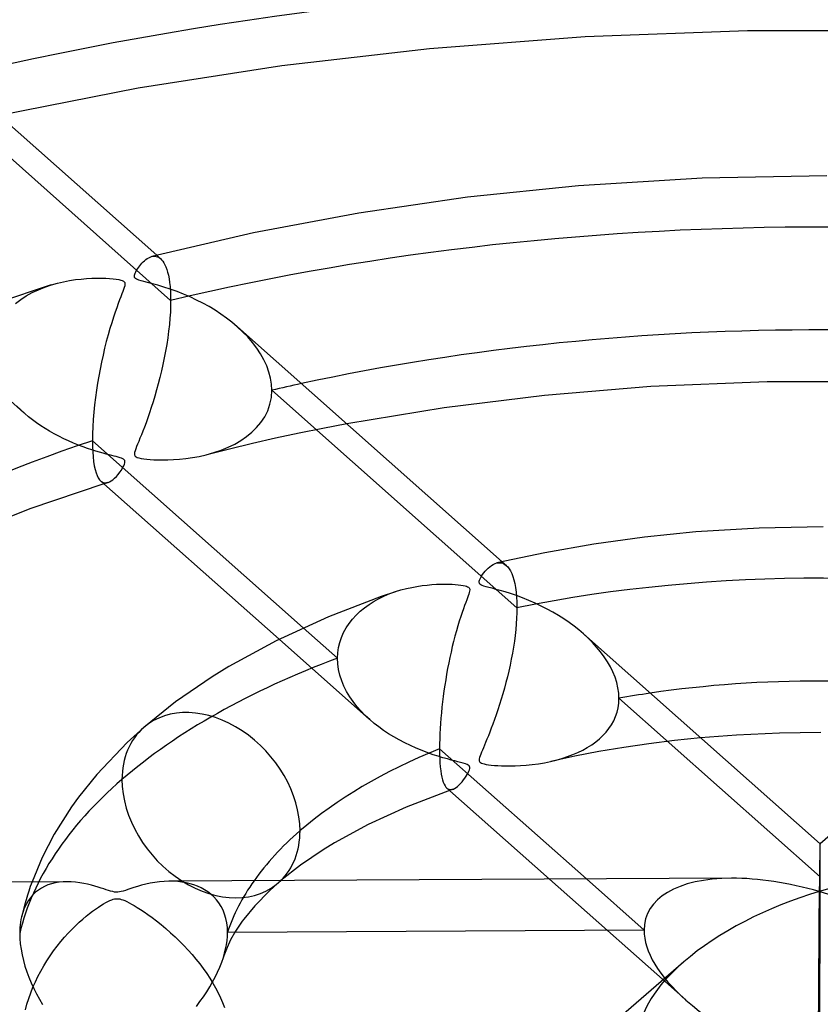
# Model space of a CAD drawing. Header units: millimetres. Extents: x -1077 to 1077, y -1167 to 1197.
# Tile 57 of 81: x -39 to 0, y 795 to 843. Entities that reach past the tile are written whole.
import ezdxf

# ---------------------------------------------------------------- set-up
doc = ezdxf.new("R2010")
doc.units = ezdxf.units.MM
doc.layers.add('HIDDEN', color=7, linetype='Continuous')
doc.layers.add('THICK', color=7, linetype='Continuous')

msp = doc.modelspace()

# ---------------------------------------------------------------- linework, layer by layer
at = {"layer": 'HIDDEN'}
for p, q in [((-31.489, 828.904), (-43.351, 839.429)), ((-32.421, 831.029), (-32.343, 831.046)), ((-32.343, 831.046), (-32.267, 831.05)), ((-32.267, 831.05), (-32.193, 831.041)), ((-32.193, 831.041), (-32.122, 831.019)), ((-32.165, 831.095), (-31.975, 830.926)), ((-32.122, 831.019), (-32.053, 830.985)), ((-32.053, 830.985), (-31.987, 830.937)), ((-31.987, 830.937), (-31.928, 830.881)), ((-31.928, 830.881), (-31.872, 830.813)), ((-31.872, 830.813), (-31.819, 830.733)), ((-31.819, 830.733), (-31.768, 830.639)), ((-31.768, 830.639), (-31.72, 830.532)), ((-31.72, 830.532), (-31.676, 830.41)), ((-31.676, 830.41), (-31.635, 830.275)), ((-31.635, 830.275), (-31.599, 830.124)), ((-31.599, 830.124), (-31.567, 829.958)), ((-37.914, 829.425), (-37.601, 829.55)), ((-37.601, 829.55), (-37.279, 829.659)), ((-31.567, 829.958), (-31.54, 829.775)), ((-31.54, 829.775), (-31.518, 829.578)), ((-31.518, 829.578), (-31.502, 829.365)), ((-38.77, 828.952), (-38.5, 829.126)), ((-38.5, 829.126), (-38.214, 829.284)), ((-38.214, 829.284), (-37.914, 829.425)), ((-31.502, 829.365), (-31.492, 829.14)), ((-31.492, 829.14), (-31.489, 828.904)), ((-39.023, 828.761), (-38.77, 828.952)), ((-31.493, 828.626), (-31.505, 828.336)), ((-31.489, 828.904), (-31.493, 828.626)), ((-31.505, 828.336), (-31.525, 828.037)), ((-31.553, 827.728), (-31.589, 827.411)), ((-31.525, 828.037), (-31.553, 827.728)), ((-27.995, 827.384), (-28.259, 827.629)), ((-43.277, 827.587), (-38.612, 823.447)), ((-31.589, 827.411), (-31.632, 827.091)), ((-27.748, 827.129), (-27.995, 827.384)), ((-27.519, 826.864), (-27.748, 827.129)), ((-31.681, 826.767), (-31.737, 826.444)), ((-31.632, 827.091), (-31.681, 826.767)), ((-27.31, 826.59), (-27.519, 826.864)), ((-31.737, 826.444), (-31.798, 826.121)), ((-27.123, 826.308), (-27.31, 826.59)), ((-26.961, 826.019), (-27.123, 826.308)), ((-31.865, 825.8), (-31.936, 825.482)), ((-31.798, 826.121), (-31.865, 825.8)), ((-26.824, 825.724), (-26.961, 826.019)), ((-26.717, 825.428), (-26.824, 825.724)), ((-31.936, 825.482), (-32.011, 825.168)), ((-26.639, 825.131), (-26.717, 825.428)), ((-32.09, 824.86), (-32.172, 824.558)), ((-32.011, 825.168), (-32.09, 824.86)), ((-26.592, 824.836), (-26.639, 825.131)), ((-26.577, 824.544), (-26.592, 824.836)), ((-32.257, 824.262), (-32.344, 823.975)), ((-32.172, 824.558), (-32.257, 824.262)), ((-26.6, 824.196), (-26.577, 824.544)), ((-14.676, 813.984), (-26.577, 824.544)), ((-38.767, 823.588), (-38.951, 823.77)), ((-32.344, 823.975), (-32.432, 823.7)), ((-26.778, 823.548), (-26.668, 823.863)), ((-26.668, 823.863), (-26.6, 824.196)), ((-38.574, 823.412), (-38.767, 823.588)), ((-38.389, 823.257), (-38.574, 823.412)), ((-32.518, 823.44), (-32.603, 823.196)), ((-32.432, 823.7), (-32.518, 823.44)), ((-26.925, 823.253), (-26.778, 823.548)), ((-38.198, 823.107), (-38.389, 823.257)), ((-38, 822.961), (-38.198, 823.107)), ((-37.795, 822.82), (-38, 822.961)), ((-37.584, 822.684), (-37.795, 822.82)), ((-32.685, 822.968), (-32.765, 822.755)), ((-32.603, 823.196), (-32.685, 822.968)), ((-27.314, 822.729), (-27.105, 822.98)), ((-27.105, 822.98), (-26.925, 823.253)), ((-22.94, 822.909), (-24.106, 822.685)), ((-37.367, 822.553), (-37.584, 822.684)), ((-37.144, 822.427), (-37.367, 822.553)), ((-36.915, 822.306), (-37.144, 822.427)), ((-32.913, 822.377), (-32.98, 822.211)), ((-32.841, 822.558), (-32.913, 822.377)), ((-32.765, 822.755), (-32.841, 822.558)), ((-27.801, 822.293), (-27.547, 822.501)), ((-27.547, 822.501), (-27.314, 822.729)), ((-25.256, 822.452), (-26.392, 822.208)), ((-24.106, 822.685), (-25.256, 822.452)), ((-36.681, 822.19), (-36.915, 822.306)), ((-36.442, 822.079), (-36.681, 822.19)), ((-36.203, 821.976), (-36.442, 822.079)), ((-35.969, 821.882), (-36.203, 821.976)), ((-35.744, 821.797), (-35.969, 821.882)), ((-33.097, 821.927), (-33.146, 821.806)), ((-33.041, 822.061), (-33.097, 821.927)), ((-32.98, 822.211), (-33.041, 822.061)), ((-28.697, 821.773), (-28.377, 821.93)), ((-27.518, 821.954), (-28.634, 821.689)), ((-28.377, 821.93), (-28.078, 822.103)), ((-28.078, 822.103), (-27.801, 822.293)), ((-26.392, 822.208), (-27.518, 821.954)), ((-35.528, 821.72), (-35.744, 821.797)), ((-35.322, 821.651), (-35.528, 821.72)), ((-35.127, 821.59), (-35.322, 821.651)), ((-34.943, 821.536), (-35.127, 821.59)), ((-34.773, 821.488), (-34.943, 821.536)), ((-34.617, 821.446), (-34.773, 821.488)), ((-34.477, 821.409), (-34.617, 821.446)), ((-34.352, 821.377), (-34.477, 821.409)), ((-34.237, 821.348), (-34.352, 821.377)), ((-33.242, 821.524), (-33.251, 821.461)), ((-33.251, 821.461), (-33.249, 821.411)), ((-33.249, 821.411), (-33.235, 821.371)), ((-33.22, 821.603), (-33.242, 821.524)), ((-33.188, 821.698), (-33.22, 821.603)), ((-33.146, 821.806), (-33.188, 821.698)), ((-30.103, 821.331), (-29.765, 821.408)), ((-29.765, 821.408), (-29.393, 821.512)), ((-28.634, 821.689), (-29.739, 821.414)), ((-29.393, 821.512), (-29.036, 821.634)), ((-29.036, 821.634), (-28.697, 821.773)), ((-34.129, 821.32), (-34.237, 821.348)), ((-34.03, 821.293), (-34.129, 821.32)), ((-33.943, 821.267), (-34.03, 821.293)), ((-33.872, 821.243), (-33.943, 821.267)), ((-33.818, 821.219), (-33.872, 821.243)), ((-33.775, 821.194), (-33.818, 821.219)), ((-33.744, 821.167), (-33.775, 821.194)), ((-33.769, 820.868), (-33.733, 820.951)), ((-33.722, 821.138), (-33.744, 821.167)), ((-33.733, 820.951), (-33.713, 821.017)), ((-33.71, 821.106), (-33.722, 821.138)), ((-33.713, 821.017), (-33.707, 821.067)), ((-33.707, 821.067), (-33.71, 821.106)), ((-33.235, 821.371), (-33.208, 821.337)), ((-33.208, 821.337), (-33.168, 821.307)), ((-33.168, 821.307), (-33.11, 821.281)), ((-33.11, 821.281), (-33.03, 821.257)), ((-33.03, 821.257), (-32.924, 821.234)), ((-32.924, 821.234), (-32.794, 821.213)), ((-32.794, 821.213), (-32.646, 821.196)), ((-32.646, 821.196), (-32.487, 821.182)), ((-32.487, 821.182), (-32.312, 821.171)), ((-32.312, 821.171), (-32.108, 821.162)), ((-32.108, 821.162), (-31.879, 821.159)), ((-31.879, 821.159), (-31.626, 821.162)), ((-31.626, 821.162), (-31.353, 821.173)), ((-31.353, 821.173), (-31.061, 821.194)), ((-31.061, 821.194), (-30.754, 821.226)), ((-30.754, 821.226), (-30.434, 821.271)), ((-30.434, 821.271), (-30.103, 821.331)), ((-34.124, 820.357), (-34.04, 820.455)), ((-34.04, 820.455), (-33.958, 820.561)), ((-33.958, 820.561), (-33.884, 820.668)), ((-33.884, 820.668), (-33.821, 820.772)), ((-33.821, 820.772), (-33.769, 820.868)), ((-34.875, 820.131), (-34.822, 820.092)), ((-34.822, 820.092), (-34.767, 820.064)), ((-34.767, 820.064), (-34.71, 820.048)), ((-34.696, 820.011), (-34.728, 820)), ((-34.71, 820.048), (-34.651, 820.042)), ((-34.663, 820.021), (-34.696, 820.011)), ((-34.63, 820.031), (-34.663, 820.021)), ((-34.651, 820.042), (-34.59, 820.047)), ((-34.598, 820.041), (-34.63, 820.031)), ((-34.565, 820.051), (-34.598, 820.041)), ((-34.59, 820.047), (-34.528, 820.063)), ((-34.532, 820.062), (-34.565, 820.051)), ((-34.528, 820.063), (-34.451, 820.094)), ((-34.451, 820.094), (-34.372, 820.14)), ((-34.372, 820.14), (-34.291, 820.199)), ((-34.291, 820.199), (-34.208, 820.272)), ((-34.208, 820.272), (-34.124, 820.357)), ((-15.655, 816.155), (-15.572, 816.168)), ((-15.572, 816.168), (-15.491, 816.168)), ((-15.491, 816.168), (-15.412, 816.155)), ((-15.412, 816.155), (-15.336, 816.128)), ((-15.396, 816.215), (-15.191, 816.033)), ((-15.336, 816.128), (-15.262, 816.088)), ((-15.262, 816.088), (-15.192, 816.034)), ((-15.192, 816.034), (-15.12, 815.961)), ((-15.12, 815.961), (-15.052, 815.872)), ((-15.052, 815.872), (-14.988, 815.766)), ((-14.988, 815.766), (-14.929, 815.642)), ((-14.929, 815.642), (-14.874, 815.5)), ((-14.874, 815.5), (-14.824, 815.339)), ((-14.824, 815.339), (-14.781, 815.158)), ((-20.843, 814.665), (-20.569, 814.764)), ((-14.781, 815.158), (-14.744, 814.959)), ((-14.744, 814.959), (-14.715, 814.74)), ((-14.715, 814.74), (-14.693, 814.503)), ((-21.853, 814.146), (-21.616, 814.294)), ((-21.616, 814.294), (-21.368, 814.43)), ((-21.368, 814.43), (-21.11, 814.554)), ((-21.11, 814.554), (-20.843, 814.665)), ((-14.693, 814.503), (-14.68, 814.251)), ((-14.68, 814.251), (-14.676, 813.984)), ((-22.486, 813.627), (-22.289, 813.812)), ((-22.289, 813.812), (-22.077, 813.985)), ((-22.077, 813.985), (-21.853, 814.146)), ((-14.679, 813.731), (-14.69, 813.469)), ((-14.676, 813.984), (-14.679, 813.731)), ((-22.829, 813.223), (-22.666, 813.43)), ((-22.666, 813.43), (-22.486, 813.627)), ((-14.69, 813.469), (-14.708, 813.199)), ((-25.05, 813.005), (-23.388, 811.529)), ((-23.201, 812.538), (-23.098, 812.775)), ((-23.098, 812.775), (-22.973, 813.004)), ((-22.973, 813.004), (-22.829, 813.223)), ((-14.733, 812.922), (-14.764, 812.639)), ((-14.708, 813.199), (-14.733, 812.922)), ((-26.22, 812.45), (-21.828, 808.553)), ((-23.341, 812.044), (-23.282, 812.293)), ((-23.282, 812.293), (-23.201, 812.538)), ((-14.802, 812.351), (-14.846, 812.062)), ((-14.764, 812.639), (-14.802, 812.351)), ((-11.226, 812.507), (-11.45, 812.714)), ((-11.012, 812.292), (-11.226, 812.507)), ((-10.809, 812.07), (-11.012, 812.292)), ((-23.376, 811.789), (-23.341, 812.044)), ((-14.846, 812.062), (-14.895, 811.773)), ((-10.619, 811.841), (-10.809, 812.07)), ((-10.443, 811.605), (-10.619, 811.841)), ((-23.388, 811.529), (-23.376, 811.789)), ((-23.375, 811.255), (-23.388, 811.529)), ((-14.95, 811.483), (-15.009, 811.194)), ((-14.895, 811.773), (-14.95, 811.483)), ((-10.283, 811.362), (-10.443, 811.605)), ((-10.141, 811.115), (-10.283, 811.362)), ((-23.336, 810.98), (-23.375, 811.255)), ((-23.272, 810.705), (-23.336, 810.98)), ((-15.073, 810.907), (-15.14, 810.624)), ((-15.009, 811.194), (-15.073, 810.907)), ((-10.016, 810.863), (-10.141, 811.115)), ((-9.912, 810.608), (-10.016, 810.863)), ((-23.184, 810.434), (-23.272, 810.705)), ((-23.074, 810.17), (-23.184, 810.434)), ((-15.14, 810.624), (-15.211, 810.344)), ((-9.829, 810.35), (-9.912, 810.608)), ((-22.944, 809.913), (-23.074, 810.17)), ((-22.795, 809.663), (-22.944, 809.913)), ((-15.285, 810.069), (-15.361, 809.799)), ((-15.211, 810.344), (-15.285, 810.069)), ((-9.77, 810.093), (-9.829, 810.35)), ((-9.734, 809.839), (-9.77, 810.093)), ((-22.629, 809.422), (-22.795, 809.663)), ((-22.448, 809.191), (-22.629, 809.422)), ((-15.44, 809.534), (-15.52, 809.276)), ((-15.361, 809.799), (-15.44, 809.534)), ((-9.722, 809.588), (-9.734, 809.839)), ((-9.733, 809.354), (-9.722, 809.588)), ((0.053, 800.914), (-9.722, 809.588)), ((-22.252, 808.968), (-22.448, 809.191)), ((-22.044, 808.754), (-22.252, 808.968)), ((-15.602, 809.023), (-15.684, 808.781)), ((-15.52, 809.276), (-15.602, 809.023)), ((-9.818, 808.905), (-9.765, 809.125)), ((-9.765, 809.125), (-9.733, 809.354)), ((-21.824, 808.55), (-22.044, 808.754)), ((-21.61, 808.368), (-21.824, 808.55)), ((-15.765, 808.552), (-15.844, 808.336)), ((-15.684, 808.781), (-15.765, 808.552)), ((-10.086, 808.303), (-9.979, 808.494)), ((-9.979, 808.494), (-9.889, 808.695)), ((-9.889, 808.695), (-9.818, 808.905)), ((-21.386, 808.193), (-21.61, 808.368)), ((-21.152, 808.025), (-21.386, 808.193)), ((-20.908, 807.863), (-21.152, 808.025)), ((-15.92, 808.132), (-15.994, 807.941)), ((-15.844, 808.336), (-15.92, 808.132)), ((-10.346, 807.947), (-10.208, 808.121)), ((-10.208, 808.121), (-10.086, 808.303)), ((-20.656, 807.708), (-20.908, 807.863)), ((-20.395, 807.56), (-20.656, 807.708)), ((-20.126, 807.419), (-20.395, 807.56)), ((-16.133, 807.598), (-16.196, 807.445)), ((-16.065, 807.763), (-16.133, 807.598)), ((-15.994, 807.941), (-16.065, 807.763)), ((-10.851, 807.472), (-10.668, 807.622)), ((-10.668, 807.622), (-10.499, 807.78)), ((-10.499, 807.78), (-10.346, 807.947)), ((-7.021, 807.534), (-8.266, 807.378)), ((-5.759, 807.664), (-7.021, 807.534)), ((-19.849, 807.285), (-20.126, 807.419)), ((-19.565, 807.158), (-19.849, 807.285)), ((-19.28, 807.042), (-19.565, 807.158)), ((-19.006, 806.938), (-19.28, 807.042)), ((-16.356, 807.064), (-16.399, 806.962)), ((-16.308, 807.178), (-16.356, 807.064)), ((-16.255, 807.305), (-16.308, 807.178)), ((-16.196, 807.445), (-16.255, 807.305)), ((-11.717, 806.956), (-11.482, 807.072)), ((-11.482, 807.072), (-11.259, 807.197)), ((-11.259, 807.197), (-11.048, 807.331)), ((-11.048, 807.331), (-10.851, 807.472)), ((-9.492, 807.198), (-10.697, 806.994)), ((-8.266, 807.378), (-9.492, 807.198)), ((-18.745, 806.847), (-19.006, 806.938)), ((-18.498, 806.767), (-18.745, 806.847)), ((-18.267, 806.697), (-18.498, 806.767)), ((-18.055, 806.637), (-18.267, 806.697)), ((-17.862, 806.586), (-18.055, 806.637)), ((-17.692, 806.542), (-17.862, 806.586)), ((-16.506, 806.646), (-16.511, 806.594)), ((-16.511, 806.594), (-16.507, 806.552)), ((-16.491, 806.709), (-16.506, 806.646)), ((-16.468, 806.783), (-16.491, 806.709)), ((-16.437, 806.868), (-16.468, 806.783)), ((-16.399, 806.962), (-16.437, 806.868)), ((-13.052, 806.514), (-12.766, 806.583)), ((-11.873, 806.768), (-13.026, 806.52)), ((-12.766, 806.583), (-12.489, 806.663)), ((-12.489, 806.663), (-12.222, 806.751)), ((-12.222, 806.751), (-11.964, 806.849)), ((-11.964, 806.849), (-11.717, 806.956)), ((-10.697, 806.994), (-11.873, 806.768)), ((-17.545, 806.505), (-17.692, 806.542)), ((-17.409, 806.471), (-17.545, 806.505)), ((-17.285, 806.437), (-17.409, 806.471)), ((-17.179, 806.405), (-17.285, 806.437)), ((-17.1, 806.374), (-17.179, 806.405)), ((-17.042, 806.344), (-17.1, 806.374)), ((-17.001, 806.31), (-17.042, 806.344)), ((-17.011, 806.049), (-16.985, 806.115)), ((-16.977, 806.272), (-17.001, 806.31)), ((-16.985, 806.115), (-16.97, 806.174)), ((-16.967, 806.226), (-16.977, 806.272)), ((-16.97, 806.174), (-16.967, 806.226)), ((-16.507, 806.552), (-16.495, 806.517)), ((-16.495, 806.517), (-16.473, 806.487)), ((-16.473, 806.487), (-16.441, 806.461)), ((-16.441, 806.461), (-16.396, 806.437)), ((-16.396, 806.437), (-16.339, 806.416)), ((-16.339, 806.416), (-16.264, 806.396)), ((-16.264, 806.396), (-16.168, 806.376)), ((-16.168, 806.376), (-16.053, 806.358)), ((-16.053, 806.358), (-15.92, 806.342)), ((-15.92, 806.342), (-15.772, 806.328)), ((-15.772, 806.328), (-15.611, 806.316)), ((-15.611, 806.316), (-15.434, 806.307)), ((-15.434, 806.307), (-15.234, 806.301)), ((-15.234, 806.301), (-15.011, 806.3)), ((-15.011, 806.3), (-14.767, 806.304)), ((-14.767, 806.304), (-14.505, 806.315)), ((-14.505, 806.315), (-14.225, 806.335)), ((-14.225, 806.335), (-13.932, 806.365)), ((-13.932, 806.365), (-13.632, 806.406)), ((-13.632, 806.406), (-13.338, 806.455)), ((-13.338, 806.455), (-13.052, 806.514)), ((-17.343, 805.529), (-17.272, 805.619)), ((-17.272, 805.619), (-17.206, 805.711)), ((-17.206, 805.711), (-17.146, 805.802)), ((-17.146, 805.802), (-17.092, 805.89)), ((-17.092, 805.89), (-17.047, 805.973)), ((-17.047, 805.973), (-17.011, 806.049)), ((-18.075, 805.223), (-18.029, 805.189)), ((-18.029, 805.189), (-17.981, 805.166)), ((-17.981, 805.166), (-17.931, 805.154)), ((-17.921, 805.122), (-17.95, 805.112)), ((-17.931, 805.154), (-17.878, 805.151)), ((-17.893, 805.132), (-17.921, 805.122)), ((-17.865, 805.141), (-17.893, 805.132)), ((-17.878, 805.151), (-17.822, 805.158)), ((-17.836, 805.151), (-17.865, 805.141)), ((-17.808, 805.161), (-17.836, 805.151)), ((-17.822, 805.158), (-17.764, 805.176)), ((-17.779, 805.171), (-17.808, 805.161)), ((-17.764, 805.176), (-17.7, 805.206)), ((-17.7, 805.206), (-17.633, 805.248)), ((-17.633, 805.248), (-17.564, 805.302)), ((-17.564, 805.302), (-17.492, 805.367)), ((-17.492, 805.367), (-17.417, 805.443)), ((-17.417, 805.443), (-17.343, 805.529)), ((-38.303, 800.447), (-38.34, 800.338)), ((-38.221, 800.669), (-38.303, 800.447)), ((-37.764, 800.368), (-37.911, 800.273)), ((-37.609, 800.45), (-37.764, 800.368)), ((-37.446, 800.519), (-37.609, 800.45)), ((-37.275, 800.576), (-37.446, 800.519)), ((-37.096, 800.62), (-37.275, 800.576)), ((-36.91, 800.651), (-37.096, 800.62)), ((-36.716, 800.671), (-36.91, 800.651)), ((-36.515, 800.678), (-36.716, 800.671)), ((-31.359, 800.701), (-31.578, 800.703)), ((-31.147, 800.687), (-31.359, 800.701)), ((-30.941, 800.662), (-31.147, 800.687)), ((-30.742, 800.627), (-30.941, 800.662)), ((-30.55, 800.581), (-30.742, 800.627)), ((-30.365, 800.525), (-30.55, 800.581)), ((-30.187, 800.458), (-30.365, 800.525)), ((-30.014, 800.379), (-30.187, 800.458)), ((-29.848, 800.288), (-30.014, 800.379)), ((-26.265, 800.622), (-26.686, 800.241)), ((-26.243, 800.64), (-26.265, 800.622)), ((-26.222, 800.659), (-26.243, 800.64)), ((-26.201, 800.677), (-26.222, 800.659)), ((-26.179, 800.695), (-26.201, 800.677)), ((-26.158, 800.714), (-26.179, 800.695)), ((-26.136, 800.732), (-26.158, 800.714)), ((-13.094, 800.803), (-6.48, 794.935)), ((-11.307, 800.81), (-8.506, 798.324)), ((-38.439, 800.029), (-38.588, 799.519)), ((-38.377, 800.227), (-38.439, 800.029)), ((-38.301, 799.899), (-38.412, 799.744)), ((-38.34, 800.338), (-38.377, 800.227)), ((-38.18, 800.039), (-38.301, 799.899)), ((-38.05, 800.163), (-38.18, 800.039)), ((-37.911, 800.273), (-38.05, 800.163)), ((-29.689, 800.185), (-29.848, 800.288)), ((-29.538, 800.07), (-29.689, 800.185)), ((-29.397, 799.941), (-29.538, 800.07)), ((-29.266, 799.8), (-29.397, 799.941)), ((-26.686, 800.241), (-27.398, 799.515)), ((-38.588, 799.519), (-38.733, 798.964)), ((-38.598, 799.387), (-38.672, 799.185)), ((-38.511, 799.574), (-38.598, 799.387)), ((-38.412, 799.744), (-38.511, 799.574)), ((-29.147, 799.645), (-29.266, 799.8)), ((-29.041, 799.477), (-29.147, 799.645)), ((-28.948, 799.296), (-29.041, 799.477)), ((-27.398, 799.515), (-27.937, 798.861)), ((-38.733, 798.966), (-38.759, 798.842)), ((-38.672, 799.185), (-38.733, 798.966)), ((-28.87, 799.102), (-28.948, 799.296)), ((-28.808, 798.895), (-28.87, 799.102)), ((-38.809, 798.446), (-38.817, 798.307)), ((-38.797, 798.581), (-38.809, 798.446)), ((-38.78, 798.713), (-38.797, 798.581)), ((-38.759, 798.842), (-38.78, 798.713)), ((-28.764, 798.678), (-28.808, 798.895)), ((-28.737, 798.453), (-28.764, 798.678)), ((-28.728, 798.218), (-28.737, 798.453)), ((-28.012, 798.759), (-28.335, 798.28)), ((-27.937, 798.861), (-28.012, 798.759)), ((-38.817, 798.307), (-38.819, 798.166)), ((-38.819, 798.166), (-38.812, 797.915)), ((-28.752, 797.821), (-28.734, 798.022)), ((-28.734, 798.022), (-28.728, 798.218)), ((-8.506, 798.324), (-28.728, 798.218)), ((-28.335, 798.28), (-28.58, 797.849)), ((-38.812, 797.915), (-38.79, 797.658)), ((-38.79, 797.658), (-38.755, 797.396)), ((-28.75, 797.491), (-28.878, 797.163)), ((-28.821, 797.414), (-28.781, 797.618)), ((-28.781, 797.618), (-28.752, 797.821)), ((-28.58, 797.849), (-28.75, 797.491)), ((-38.755, 797.396), (-38.705, 797.129)), ((-38.705, 797.129), (-38.641, 796.857)), ((-29.012, 796.767), (-28.93, 797.006)), ((-28.93, 797.006), (-28.871, 797.21)), ((-28.909, 797.074), (-28.928, 797.014)), ((-28.878, 797.163), (-28.909, 797.074)), ((-28.871, 797.21), (-28.821, 797.414)), ((-38.641, 796.857), (-38.564, 796.583)), ((-38.564, 796.583), (-38.475, 796.31)), ((-29.211, 796.288), (-29.106, 796.528)), ((-29.106, 796.528), (-29.012, 796.767)), ((-38.475, 796.31), (-38.373, 796.038)), ((-38.373, 796.038), (-38.261, 795.767)), ((-29.455, 795.809), (-29.327, 796.049)), ((-29.327, 796.049), (-29.211, 796.288)), ((-38.261, 795.767), (-38.138, 795.5)), ((-29.741, 795.332), (-29.593, 795.571)), ((-29.593, 795.571), (-29.455, 795.809)), ((-38.138, 795.5), (-38.005, 795.235)), ((-38.005, 795.235), (-37.862, 794.975)), ((-30.066, 794.86), (-29.899, 795.095)), ((-29.899, 795.095), (-29.741, 795.332)), ((-37.862, 794.975), (-37.712, 794.721)), ((-30.241, 794.626), (-30.066, 794.86))]:
    msp.add_line(p, q, dxfattribs=at)
for centre, major_axis, ratio, start_param, end_param in [((0, 795.877), (-732, 0), 0.5, -3.141592, -0.523599), ((0, 795.877), (-682, 0), 0.5, -3.141592, -0.523599), ((0, 795.869), (73.19, 0), 0.5, 1.115566, 2.015555), ((0, 795.869), (-63.21, 0), 0.5, -1.161687, -1.136854), ((0, 795.869), (39.09, 0), 0.5, 1.175459, 1.955662), ((0, 795.869), (39.09, 0), 0.5, 2.212184, 2.617994), ((0, 795.869), (-29.11, 0), 0.5, -1.285081, -1.230288), ((-29.531, 804.394), (-3.267, 3.772), 0.75, 0.000079, 0.713724), ((0, 795.869), (39.09, 0), 0.5, 2.617994, 3.023803), ((-29.531, 804.394), (-3.267, 3.772), 0.75, 0.713724, 3.185069), ((0, 795.869), (0.04, 6.649), 0.005175, -0.709188, -0.002689), ((0, 795.869), (0.04, 6.649), 0.005175, -0.002689, 0.006245), ((0, 795.869), (8.382, -3.158), 0.459113, 2.265603, 3.312854), ((0, 795.869), (0.04, 6.649), 0.005175, -2.279984, -0.709188), ((0, 795.869), (-29.11, 0), 0.5, -0.34018, -0.162146), ((0, 795.869), (8.382, -3.158), 0.459113, -2.970331, -2.263844), ((0, 795.869), (-8.592, -3.229), 0.447798, -0.882158, -0.166725), ((0, 795.877), (-682, 0), 0.5, 0, 2.617994), ((0, 795.869), (8.382, -3.158), 0.459113, -2.263844, -1.399535), ((0, 795.869), (-8.592, -3.229), 0.447798, 1.404072, 2.259435)]:
    msp.add_ellipse(centre, major_axis=major_axis, ratio=ratio, start_param=start_param, end_param=end_param, dxfattribs=at)
at = {"layer": 'THICK'}
for p, q in [((-45.001, 842.485), (-32.165, 831.095)), ((-3.475, 841.998), (-11.366, 841.703)), ((4.4, 841.98), (-3.475, 841.998)), ((-11.366, 841.703), (-18.925, 841.123)), ((-18.925, 841.123), (-26.084, 840.294)), ((-26.084, 840.294), (-33.062, 839.209)), ((-33.062, 839.209), (-39.814, 837.882)), ((-5.681, 834.844), (-11.686, 834.472)), ((0.371, 834.958), (-5.681, 834.844)), ((-11.686, 834.472), (-17.076, 833.913)), ((-17.076, 833.913), (-22.349, 833.147)), ((-22.349, 833.147), (-27.47, 832.184)), ((-27.47, 832.184), (-32.406, 831.033)), ((-32.625, 830.932), (-32.556, 830.973)), ((-32.556, 830.973), (-32.488, 831.006)), ((-32.488, 831.006), (-32.421, 831.029)), ((-33.085, 830.454), (-33.041, 830.517)), ((-33.041, 830.517), (-32.992, 830.582)), ((-32.992, 830.582), (-32.94, 830.646)), ((-32.94, 830.646), (-32.883, 830.71)), ((-32.883, 830.71), (-32.823, 830.771)), ((-32.823, 830.771), (-32.76, 830.83)), ((-32.76, 830.83), (-32.694, 830.884)), ((-32.694, 830.884), (-32.625, 830.932)), ((-35.315, 829.98), (-35.075, 829.986)), ((-35.075, 829.986), (-34.851, 829.985)), ((-34.851, 829.985), (-34.644, 829.979)), ((-33.251, 830.092), (-33.245, 830.136)), ((-33.249, 830.053), (-33.251, 830.092)), ((-33.239, 830.02), (-33.249, 830.053)), ((-33.245, 830.136), (-33.231, 830.184)), ((-33.219, 829.991), (-33.239, 830.02)), ((-33.231, 830.184), (-33.211, 830.233)), ((-33.19, 829.964), (-33.219, 829.991)), ((-33.211, 830.233), (-33.187, 830.284)), ((-33.187, 830.284), (-33.158, 830.337)), ((-33.158, 830.337), (-33.124, 830.394)), ((-33.124, 830.394), (-33.085, 830.454)), ((-37.284, 829.657), (-40.876, 828.473)), ((-37.279, 829.659), (-36.982, 829.743)), ((-36.982, 829.743), (-36.687, 829.812)), ((-36.687, 829.812), (-36.396, 829.868)), ((-36.396, 829.868), (-36.111, 829.912)), ((-36.111, 829.912), (-35.835, 829.944)), ((-35.835, 829.944), (-35.569, 829.967)), ((-35.569, 829.967), (-35.315, 829.98)), ((-34.644, 829.979), (-34.453, 829.968)), ((-34.453, 829.968), (-34.28, 829.953)), ((-34.28, 829.953), (-34.13, 829.934)), ((-34.13, 829.934), (-34.005, 829.914)), ((-34.005, 829.914), (-33.91, 829.892)), ((-33.91, 829.892), (-33.838, 829.869)), ((-33.838, 829.869), (-33.785, 829.843)), ((-33.785, 829.843), (-33.747, 829.813)), ((-33.744, 829.527), (-33.775, 829.436)), ((-33.747, 829.813), (-33.721, 829.778)), ((-33.72, 829.609), (-33.744, 829.527)), ((-33.721, 829.778), (-33.708, 829.734)), ((-33.708, 829.678), (-33.72, 829.609)), ((-33.708, 829.734), (-33.708, 829.678)), ((-33.149, 829.939), (-33.19, 829.964)), ((-33.097, 829.915), (-33.149, 829.939)), ((-33.028, 829.89), (-33.097, 829.915)), ((-32.929, 829.86), (-33.028, 829.89)), ((-32.791, 829.822), (-32.929, 829.86)), ((-32.606, 829.774), (-32.791, 829.822)), ((-32.379, 829.715), (-32.606, 829.774)), ((-32.116, 829.642), (-32.379, 829.715)), ((-31.823, 829.555), (-32.116, 829.642)), ((-31.506, 829.451), (-31.823, 829.555)), ((-33.91, 829.085), (-33.97, 828.928)), ((-33.857, 829.221), (-33.91, 829.085)), ((-33.812, 829.337), (-33.857, 829.221)), ((-33.775, 829.436), (-33.812, 829.337)), ((-31.18, 829.334), (-31.506, 829.451)), ((-30.858, 829.207), (-31.18, 829.334)), ((-30.541, 829.071), (-30.858, 829.207)), ((-30.229, 828.924), (-30.541, 829.071)), ((-34.11, 828.55), (-34.188, 828.329)), ((-34.037, 828.75), (-34.11, 828.55)), ((-33.97, 828.928), (-34.037, 828.75)), ((-29.924, 828.768), (-30.229, 828.924)), ((-29.625, 828.603), (-29.924, 828.768)), ((-29.334, 828.427), (-29.625, 828.603)), ((-34.269, 828.087), (-34.353, 827.822)), ((-34.188, 828.329), (-34.269, 828.087)), ((-29.051, 828.242), (-29.334, 828.427)), ((-28.777, 828.048), (-29.051, 828.242)), ((-34.353, 827.822), (-34.44, 827.536)), ((-28.513, 827.843), (-28.777, 828.048)), ((-28.259, 827.629), (-28.513, 827.843)), ((-28.242, 827.614), (-15.396, 816.215)), ((-34.527, 827.227), (-34.613, 826.906)), ((-34.44, 827.536), (-34.527, 827.227)), ((-34.613, 826.906), (-34.695, 826.579)), ((-34.772, 826.248), (-34.845, 825.912)), ((-34.695, 826.579), (-34.772, 826.248)), ((-34.845, 825.912), (-34.913, 825.573)), ((-34.977, 825.232), (-35.035, 824.89)), ((-34.913, 825.573), (-34.977, 825.232)), ((-35.035, 824.89), (-35.089, 824.542)), ((-8.177, 824.722), (-13.346, 824.294)), ((-2.523, 824.954), (-8.177, 824.722)), ((3.086, 824.942), (-2.523, 824.954)), ((-35.089, 824.542), (-35.138, 824.189)), ((-13.346, 824.294), (-18.212, 823.691)), ((-35.181, 823.832), (-35.218, 823.473)), ((-35.138, 824.189), (-35.181, 823.832)), ((-35.218, 823.473), (-35.248, 823.116)), ((-18.212, 823.691), (-22.94, 822.909)), ((-35.248, 823.116), (-35.27, 822.764)), ((-35.284, 822.421), (-35.289, 822.09)), ((-35.27, 822.764), (-35.284, 822.421)), ((-35.289, 822.09), (-35.285, 821.809)), ((-35.289, 822.09), (-25.05, 813.005)), ((-35.285, 821.809), (-35.274, 821.545)), ((-35.274, 821.545), (-35.255, 821.301)), ((-35.255, 821.301), (-35.229, 821.076)), ((-35.229, 821.076), (-35.196, 820.873)), ((-35.196, 820.873), (-35.156, 820.693)), ((-35.156, 820.693), (-35.11, 820.536)), ((-35.11, 820.536), (-35.059, 820.402)), ((-34.728, 820), (-38.325, 818.785)), ((-35.059, 820.402), (-35.002, 820.29)), ((-35.002, 820.29), (-34.941, 820.2)), ((-34.941, 820.2), (-34.875, 820.131)), ((-34.879, 820.134), (-26.22, 812.45)), ((-38.325, 818.785), (-43.302, 816.785)), ((-5.995, 817.662), (-8.486, 817.41)), ((-2.912, 817.851), (-5.995, 817.662)), ((0.192, 817.908), (-2.912, 817.851)), ((-10.935, 817.074), (-13.328, 816.654)), ((-8.486, 817.41), (-10.935, 817.074)), ((-13.328, 816.654), (-15.654, 816.155)), ((-15.825, 816.089), (-15.74, 816.129)), ((-15.74, 816.129), (-15.655, 816.155)), ((-16.345, 815.593), (-16.288, 815.671)), ((-16.288, 815.671), (-16.225, 815.751)), ((-16.225, 815.751), (-16.155, 815.829)), ((-16.155, 815.829), (-16.079, 815.904)), ((-16.079, 815.904), (-15.998, 815.974)), ((-15.998, 815.974), (-15.912, 816.037)), ((-15.912, 816.037), (-15.825, 816.089)), ((-16.511, 815.212), (-16.508, 815.264)), ((-16.499, 815.168), (-16.511, 815.212)), ((-16.508, 815.264), (-16.492, 815.324)), ((-16.474, 815.131), (-16.499, 815.168)), ((-16.492, 815.324), (-16.466, 815.386)), ((-16.466, 815.386), (-16.434, 815.449)), ((-16.434, 815.449), (-16.394, 815.519)), ((-16.394, 815.519), (-16.345, 815.593)), ((-20.58, 814.76), (-21.265, 814.525)), ((-20.569, 814.764), (-20.306, 814.845)), ((-20.306, 814.845), (-20.044, 814.914)), ((-20.044, 814.914), (-19.785, 814.972)), ((-19.785, 814.972), (-19.531, 815.019)), ((-19.531, 815.019), (-19.282, 815.057)), ((-19.282, 815.057), (-19.041, 815.085)), ((-19.041, 815.085), (-18.808, 815.106)), ((-18.808, 815.106), (-18.586, 815.119)), ((-18.586, 815.119), (-18.375, 815.126)), ((-18.375, 815.126), (-18.178, 815.128)), ((-18.178, 815.128), (-17.995, 815.125)), ((-17.995, 815.125), (-17.827, 815.119)), ((-17.827, 815.119), (-17.67, 815.109)), ((-17.67, 815.109), (-17.526, 815.096)), ((-17.526, 815.096), (-17.397, 815.081)), ((-17.397, 815.081), (-17.287, 815.063)), ((-17.287, 815.063), (-17.198, 815.045)), ((-17.198, 815.045), (-17.129, 815.025)), ((-17.129, 815.025), (-17.075, 815.004)), ((-17.075, 815.004), (-17.033, 814.981)), ((-17.033, 814.981), (-17.002, 814.954)), ((-16.988, 814.722), (-17.011, 814.646)), ((-17.002, 814.954), (-16.981, 814.923)), ((-16.972, 814.788), (-16.988, 814.722)), ((-16.981, 814.923), (-16.969, 814.887)), ((-16.966, 814.843), (-16.972, 814.788)), ((-16.969, 814.887), (-16.966, 814.843)), ((-16.43, 815.097), (-16.474, 815.131)), ((-16.366, 815.065), (-16.43, 815.097)), ((-16.28, 815.033), (-16.366, 815.065)), ((-16.172, 815), (-16.28, 815.033)), ((-16.041, 814.965), (-16.172, 815)), ((-15.884, 814.924), (-16.041, 814.965)), ((-15.698, 814.875), (-15.884, 814.924)), ((-15.484, 814.816), (-15.698, 814.875)), ((-15.245, 814.746), (-15.484, 814.816)), ((-14.984, 814.665), (-15.245, 814.746)), ((-21.265, 814.525), (-23.826, 813.541)), ((-17.162, 814.236), (-17.215, 814.094)), ((-17.116, 814.359), (-17.162, 814.236)), ((-17.076, 814.464), (-17.116, 814.359)), ((-17.041, 814.56), (-17.076, 814.464)), ((-17.011, 814.646), (-17.041, 814.56)), ((-14.703, 814.57), (-14.984, 814.665)), ((-14.406, 814.461), (-14.703, 814.57)), ((-14.097, 814.337), (-14.406, 814.461)), ((-13.793, 814.205), (-14.097, 814.337)), ((-13.497, 814.065), (-13.793, 814.205)), ((-17.337, 813.754), (-17.404, 813.555)), ((-17.274, 813.934), (-17.337, 813.754)), ((-17.215, 814.094), (-17.274, 813.934)), ((-13.209, 813.918), (-13.497, 814.065)), ((-12.93, 813.764), (-13.209, 813.918)), ((-12.659, 813.603), (-12.93, 813.764)), ((-23.826, 813.541), (-26.373, 812.374)), ((-17.475, 813.335), (-17.548, 813.098)), ((-17.404, 813.555), (-17.475, 813.335)), ((-12.398, 813.437), (-12.659, 813.603)), ((-12.146, 813.264), (-12.398, 813.437)), ((-11.905, 813.087), (-12.146, 813.264)), ((-17.619, 812.853), (-17.687, 812.604)), ((-17.548, 813.098), (-17.619, 812.853)), ((-11.673, 812.904), (-11.905, 813.087)), ((-11.45, 812.714), (-11.673, 812.904)), ((-26.373, 812.374), (-28.666, 811.121)), ((-17.753, 812.35), (-17.817, 812.092)), ((-17.687, 812.604), (-17.753, 812.35)), ((-11.45, 812.714), (0.04, 802.518)), ((11.775, 812.681), (0.04, 802.518)), ((-17.877, 811.83), (-17.935, 811.566)), ((-17.817, 812.092), (-17.877, 811.83)), ((-17.935, 811.566), (-17.989, 811.299)), ((-28.666, 811.121), (-29.479, 810.621)), ((-18.041, 811.03), (-18.09, 810.76)), ((-17.989, 811.299), (-18.041, 811.03)), ((-29.479, 810.621), (-31.248, 809.407)), ((-18.136, 810.488), (-18.178, 810.218)), ((-18.09, 810.76), (-18.136, 810.488)), ((-18.218, 809.948), (-18.254, 809.679)), ((-18.178, 810.218), (-18.218, 809.948)), ((-18.254, 809.679), (-18.287, 809.412)), ((-31.248, 809.407), (-32.798, 808.166)), ((-18.316, 809.147), (-18.343, 808.885)), ((-18.287, 809.412), (-18.316, 809.147)), ((-18.366, 808.625), (-18.386, 808.367)), ((-18.343, 808.885), (-18.366, 808.625)), ((-32.798, 808.166), (-33.603, 807.436)), ((-18.403, 808.112), (-18.416, 807.859)), ((-18.386, 808.367), (-18.403, 808.112)), ((-18.426, 807.611), (-18.432, 807.368)), ((-18.416, 807.859), (-18.426, 807.611)), ((-4.015, 807.799), (-5.759, 807.664)), ((-1.932, 807.899), (-4.015, 807.799)), ((0.086, 807.929), (-1.932, 807.899)), ((-33.603, 807.436), (-35.08, 805.888)), ((-18.432, 807.368), (-18.434, 807.133)), ((-18.434, 807.133), (-18.432, 806.891)), ((-18.434, 807.133), (-11.307, 800.81)), ((-18.432, 806.891), (-18.424, 806.663)), ((-18.424, 806.663), (-18.413, 806.448)), ((-18.413, 806.448), (-18.396, 806.249)), ((-18.396, 806.249), (-18.375, 806.068)), ((-35.08, 805.888), (-35.97, 804.784)), ((-18.375, 806.068), (-18.35, 805.904)), ((-18.35, 805.904), (-18.321, 805.758)), ((-18.321, 805.758), (-18.289, 805.628)), ((-18.289, 805.628), (-18.252, 805.516)), ((-18.252, 805.516), (-18.212, 805.419)), ((-18.212, 805.419), (-18.169, 805.339)), ((-18.169, 805.339), (-18.123, 805.274)), ((-18.123, 805.274), (-18.075, 805.223)), ((-18.075, 805.223), (-13.091, 800.8)), ((-35.97, 804.784), (-36.301, 804.316)), ((-17.95, 805.112), (-20.049, 804.303)), ((-36.301, 804.316), (-37.148, 802.979)), ((-20.049, 804.303), (-21.907, 803.449)), ((-21.907, 803.449), (-23.539, 802.559)), ((-37.148, 802.979), (-37.73, 801.852)), ((-23.539, 802.559), (-24.086, 802.223)), ((-37.73, 801.852), (-38.221, 800.669)), ((-24.086, 802.223), (-25.185, 801.477)), ((-25.185, 801.477), (-26.136, 800.732)), ((-4.253, 800.846), (-31.545, 800.704)), ((-36.519, 800.678), (-65.695, 800.525)), ((-36.317, 800.673), (-36.515, 800.678)), ((-36.112, 800.657), (-36.317, 800.673)), ((-35.907, 800.631), (-36.112, 800.657)), ((-35.709, 800.597), (-35.907, 800.631)), ((-35.519, 800.557), (-35.709, 800.597)), ((-35.339, 800.512), (-35.519, 800.557)), ((-35.169, 800.466), (-35.339, 800.512)), ((-35.011, 800.418), (-35.169, 800.466)), ((-34.867, 800.372), (-35.011, 800.418)), ((-34.738, 800.329), (-34.867, 800.372)), ((-33.428, 800.346), (-33.567, 800.299)), ((-33.27, 800.398), (-33.428, 800.346)), ((-33.096, 800.452), (-33.27, 800.398)), ((-32.906, 800.506), (-33.096, 800.452)), ((-32.701, 800.558), (-32.906, 800.506)), ((-32.483, 800.606), (-32.701, 800.558)), ((-32.254, 800.646), (-32.483, 800.606)), ((-32.024, 800.676), (-32.254, 800.646)), ((-31.798, 800.695), (-32.024, 800.676)), ((-31.578, 800.703), (-31.798, 800.695)), ((-34.622, 800.291), (-34.738, 800.329)), ((-34.511, 800.254), (-34.622, 800.291)), ((-34.404, 800.221), (-34.511, 800.254)), ((-34.305, 800.195), (-34.404, 800.221)), ((-34.218, 800.178), (-34.305, 800.195)), ((-34.14, 800.171), (-34.218, 800.178)), ((-34.061, 800.171), (-34.14, 800.171)), ((-33.979, 800.18), (-34.061, 800.171)), ((-33.891, 800.198), (-33.979, 800.18)), ((-33.794, 800.225), (-33.891, 800.198)), ((-33.687, 800.259), (-33.794, 800.225)), ((-33.567, 800.299), (-33.687, 800.259)), ((-35.134, 799.351), (-34.998, 799.444)), ((-34.998, 799.444), (-34.872, 799.526)), ((-34.872, 799.526), (-34.752, 799.599)), ((-34.752, 799.599), (-34.638, 799.664)), ((-34.638, 799.664), (-34.533, 799.719)), ((-34.533, 799.719), (-34.436, 799.765)), ((-34.436, 799.765), (-34.351, 799.8)), ((-34.351, 799.8), (-34.277, 799.825)), ((-34.277, 799.825), (-34.211, 799.841)), ((-34.211, 799.841), (-34.149, 799.851)), ((-34.149, 799.851), (-34.088, 799.854)), ((-34.088, 799.854), (-34.026, 799.85)), ((-34.026, 799.85), (-33.961, 799.84)), ((-33.961, 799.84), (-33.89, 799.822)), ((-33.89, 799.822), (-33.81, 799.795)), ((-33.81, 799.795), (-33.718, 799.758)), ((-33.718, 799.758), (-33.616, 799.711)), ((-33.616, 799.711), (-33.504, 799.655)), ((-33.504, 799.655), (-33.383, 799.59)), ((-33.383, 799.59), (-33.255, 799.517)), ((-33.255, 799.517), (-33.114, 799.432)), ((-33.114, 799.432), (-32.956, 799.332)), ((-35.756, 798.864), (-35.591, 799.003)), ((-35.591, 799.003), (-35.431, 799.131)), ((-35.431, 799.131), (-35.278, 799.247)), ((-35.278, 799.247), (-35.134, 799.351)), ((-32.956, 799.332), (-32.782, 799.218)), ((-32.782, 799.218), (-32.593, 799.087)), ((-32.593, 799.087), (-32.39, 798.94)), ((-32.39, 798.94), (-32.174, 798.776)), ((-36.279, 798.374), (-36.101, 798.549)), ((-36.101, 798.549), (-35.927, 798.713)), ((-35.927, 798.713), (-35.756, 798.864)), ((-32.174, 798.776), (-31.948, 798.595)), ((-31.948, 798.595), (-31.718, 798.402)), ((-36.82, 797.773), (-36.639, 797.986)), ((-36.639, 797.986), (-36.458, 798.186)), ((-36.458, 798.186), (-36.279, 798.374)), ((-31.718, 798.402), (-31.493, 798.204)), ((-31.493, 798.204), (-31.273, 798)), ((-31.273, 798), (-31.058, 797.791)), ((-37.17, 797.322), (-36.998, 797.551)), ((-36.998, 797.551), (-36.82, 797.773)), ((-31.058, 797.791), (-30.849, 797.578)), ((-30.849, 797.578), (-30.646, 797.361)), ((-37.496, 796.843), (-37.336, 797.086)), ((-37.336, 797.086), (-37.17, 797.322)), ((-30.646, 797.361), (-30.45, 797.139)), ((-30.45, 797.139), (-30.261, 796.915)), ((-37.794, 796.34), (-37.649, 796.594)), ((-37.649, 796.594), (-37.496, 796.843)), ((-30.261, 796.915), (-30.079, 796.687)), ((-30.079, 796.687), (-29.906, 796.456)), ((-6.586, 796.779), (-18.206, 786.716)), ((-38.059, 795.817), (-37.931, 796.081)), ((-37.931, 796.081), (-37.794, 796.34)), ((-29.906, 796.456), (-29.741, 796.223)), ((-29.741, 796.223), (-29.586, 795.989)), ((-38.178, 795.55), (-38.059, 795.817)), ((-29.586, 795.989), (-29.441, 795.754)), ((-29.441, 795.754), (-29.306, 795.518)), ((-38.383, 795.009), (-38.286, 795.28)), ((-38.286, 795.28), (-38.178, 795.55)), ((-29.306, 795.518), (-29.182, 795.282)), ((-29.182, 795.282), (-29.069, 795.046)), ((-38.543, 794.465), (-38.469, 794.737)), ((-38.469, 794.737), (-38.383, 795.009)), ((-29.069, 795.046), (-28.968, 794.81)), ((-28.968, 794.81), (-28.878, 794.573))]:
    msp.add_line(p, q, dxfattribs=at)
for centre, major_axis, ratio, start_param, end_param in [((0, 800.207), (732, 0), 0.5, 0, 2.617994), ((0, 800.207), (-677, 0), 0.5, -3.141592, -0.523599), ((0, 795.869), (-97.31, 0), 0.5, -2.02637, -1.125166), ((0, 795.869), (-63.21, 0), 0.5, -1.989562, -1.161687), ((0, 795.869), (-63.21, 0), 0.5, -0.978485, -0.523599), ((0, 795.869), (-29.11, 0), 0.5, -1.865173, -1.285081), ((-29.531, 804.394), (-3.267, 3.772), 0.75, -2.427868, 0.000079), ((0, 795.869), (-29.11, 0), 0.5, -0.885051, -0.523599), ((0, 795.869), (-29.11, 0), 0.5, -0.523599, -0.34018), ((-29.531, 804.394), (-3.267, 3.772), 0.75, -3.098116, -2.427868), ((0, 795.869), (0.04, 6.649), 0.005175, 0.006245, 0.861609), ((0, 795.869), (8.382, -3.158), 0.459113, 1.742058, 2.265603), ((0, 795.869), (-8.592, -3.229), 0.447798, -2.261066, -1.737521), ((0, 800.207), (732, 0), 0.5, -3.141592, -0.523599), ((0, 800.207), (-677, 0), 0.5, 0, 2.617994), ((0, 795.869), (-8.592, -3.229), 0.447798, -1.737521, -0.882158), ((0, 795.869), (0.04, 6.649), 0.005175, 0.861609, 2.432405), ((0, 795.869), (8.382, -3.158), 0.459113, 0.877749, 1.742058), ((0, 795.877), (-732, 0), 0.5, 0, 2.617994)]:
    msp.add_ellipse(centre, major_axis=major_axis, ratio=ratio, start_param=start_param, end_param=end_param, dxfattribs=at)

doc.saveas('drawing.dxf')
